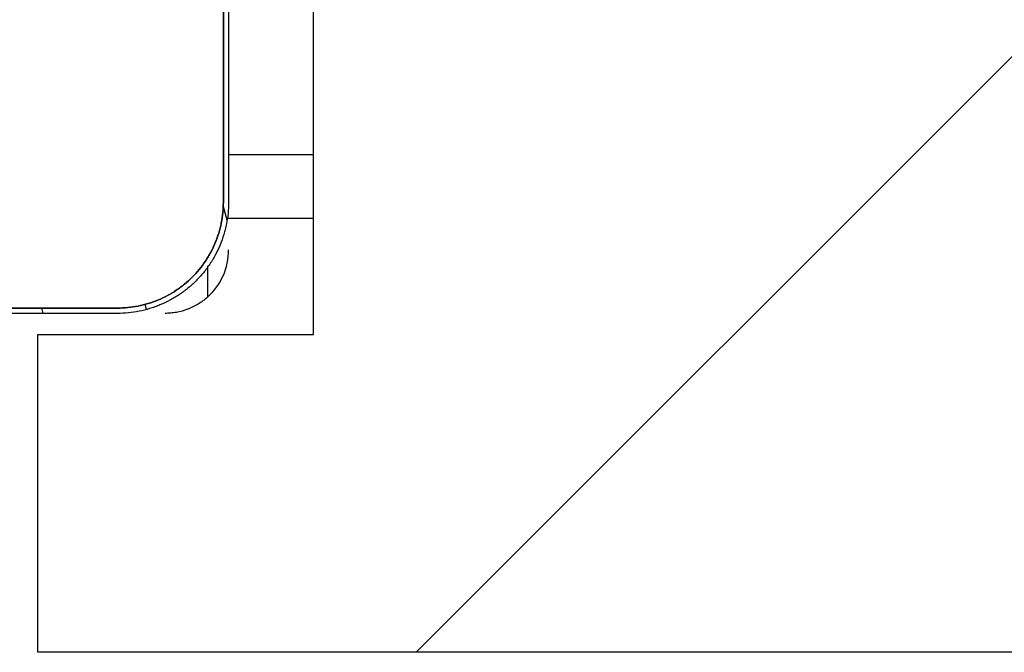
# Model space of a CAD drawing. Header units: millimetres. Extents: x -6500 to 4200, y 0 to 5940.
# Tile 4 of 157: x -5480 to -5433, y 662 to 692. Entities that reach past the tile are written whole.
import ezdxf

# ---------------------------------------------------------------- set-up
doc = ezdxf.new("R2010")
doc.units = ezdxf.units.MM
doc.layers.add('151', color=250, linetype='Continuous')

msp = doc.modelspace()

# ---------------------------------------------------------------- hatches: boundary and pattern name
at = {"layer": '151', "linetype": 'Continuous', "lineweight": -3}
h = msp.add_hatch(dxfattribs=at)
h.set_pattern_fill('ANSI31', color=256, scale=10.5, angle=89.9544, style=0)
h.set_pattern_definition([(134.9544, (-6500, 0), (-23.5919, -23.5544), [])])
edge = h.paths.add_edge_path(flags=0)
edge.add_line((-5517.913, 778.269), (-5462.913, 778.269))
edge.add_spline(control_points=[(-5462.913, 778.269), (-5462.748, 778.269), (-5462.419, 778.253), (-5462.094, 778.204), (-5461.852, 778.156), (-5461.772, 778.138), (-5461.612, 778.098), (-5461.533, 778.076), (-5461.299, 778.004), (-5460.992, 777.894), (-5460.698, 777.754), (-5460.481, 777.639), (-5460.41, 777.598), (-5460.304, 777.535), (-5460.269, 777.513), (-5460.199, 777.469), (-5460.165, 777.446), (-5459.994, 777.332), (-5459.732, 777.137), (-5459.491, 776.918), (-5459.261, 776.688), (-5459.151, 776.567), (-5459.02, 776.407), (-5458.994, 776.375), (-5458.944, 776.31), (-5458.919, 776.277), (-5458.846, 776.179), (-5458.799, 776.112), (-5458.663, 775.908), (-5458.495, 775.628), (-5458.356, 775.334), (-5458.262, 775.107), (-5458.232, 775.03), (-5458.191, 774.914), (-5458.177, 774.875), (-5458.151, 774.796), (-5458.139, 774.757), (-5458.08, 774.561), (-5458.001, 774.244), (-5457.953, 773.922), (-5457.921, 773.598), (-5457.913, 773.434), (-5457.913, 773.269)], knot_values=[0, 0, 0, 0, 0.0625, 0.125, 0.125, 0.15625, 0.15625, 0.1875, 0.1875, 0.25, 0.3125, 0.3125, 0.34375, 0.34375, 0.359375, 0.359375, 0.375, 0.375, 0.4375, 0.5, 0.5, 0.5625, 0.5625, 0.578125, 0.578125, 0.59375, 0.59375, 0.625, 0.625, 0.6875, 0.75, 0.75, 0.78125, 0.78125, 0.796875, 0.796875, 0.8125, 0.8125, 0.875, 0.9375, 0.9375, 1, 1, 1, 1], degree=3, periodic=0)
edge.add_line((-5457.913, 773.269), (-5457.913, 716.019))
edge.add_line((-5457.913, 716.019), (-5461.663, 716.019))
edge.add_line((-5461.663, 716.019), (-5461.663, 724.019))
edge.add_line((-5461.663, 724.019), (-5465.663, 724.019))
edge.add_line((-5465.663, 724.019), (-5465.663, 716.019))
edge.add_line((-5465.663, 716.019), (-5469.663, 716.019))
edge.add_line((-5469.663, 716.019), (-5469.663, 714.269))
edge.add_line((-5469.663, 714.269), (-5469.913, 714.269))
edge.add_line((-5469.913, 714.269), (-5469.913, 683.269))
edge.add_spline(control_points=[(-5469.913, 683.269), (-5469.913, 683.104), (-5469.929, 682.776), (-5469.977, 682.451), (-5470.026, 682.209), (-5470.044, 682.128), (-5470.084, 681.968), (-5470.106, 681.89), (-5470.177, 681.655), (-5470.288, 681.348), (-5470.427, 681.054), (-5470.543, 680.838), (-5470.583, 680.766), (-5470.647, 680.66), (-5470.669, 680.625), (-5470.713, 680.556), (-5470.735, 680.521), (-5470.849, 680.351), (-5471.044, 680.088), (-5471.263, 679.847), (-5471.494, 679.617), (-5471.615, 679.507), (-5471.774, 679.376), (-5471.806, 679.351), (-5471.871, 679.3), (-5471.904, 679.275), (-5472.003, 679.202), (-5472.07, 679.155), (-5472.274, 679.019), (-5472.553, 678.852), (-5472.848, 678.712), (-5473.075, 678.618), (-5473.152, 678.589), (-5473.268, 678.547), (-5473.307, 678.534), (-5473.385, 678.508), (-5473.424, 678.495), (-5473.621, 678.436), (-5473.937, 678.357), (-5474.259, 678.309), (-5474.584, 678.277), (-5474.748, 678.269), (-5474.913, 678.269)], knot_values=[0, 0, 0, 0, 0.0625, 0.125, 0.125, 0.15625, 0.15625, 0.1875, 0.1875, 0.25, 0.3125, 0.3125, 0.34375, 0.34375, 0.359375, 0.359375, 0.375, 0.375, 0.4375, 0.5, 0.5, 0.5625, 0.5625, 0.578125, 0.578125, 0.59375, 0.59375, 0.625, 0.625, 0.6875, 0.75, 0.75, 0.78125, 0.78125, 0.796875, 0.796875, 0.8125, 0.8125, 0.875, 0.9375, 0.9375, 1, 1, 1, 1], degree=3, periodic=0)
edge.add_line((-5474.913, 678.269), (-5503.913, 678.269))
edge.add_spline(control_points=[(-5503.913, 678.269), (-5504.078, 678.269), (-5504.406, 678.285), (-5504.731, 678.334), (-5504.973, 678.382), (-5505.054, 678.4), (-5505.213, 678.44), (-5505.292, 678.462), (-5505.527, 678.534), (-5505.833, 678.644), (-5506.128, 678.783), (-5506.344, 678.899), (-5506.415, 678.94), (-5506.521, 679.003), (-5506.556, 679.025), (-5506.626, 679.069), (-5506.66, 679.091), (-5506.831, 679.206), (-5507.093, 679.401), (-5507.334, 679.619), (-5507.565, 679.85), (-5507.675, 679.971), (-5507.805, 680.13), (-5507.831, 680.163), (-5507.882, 680.228), (-5507.906, 680.26), (-5507.98, 680.359), (-5508.027, 680.426), (-5508.163, 680.63), (-5508.33, 680.909), (-5508.469, 681.204), (-5508.563, 681.431), (-5508.593, 681.508), (-5508.635, 681.624), (-5508.648, 681.663), (-5508.674, 681.741), (-5508.686, 681.781), (-5508.746, 681.977), (-5508.825, 682.294), (-5508.872, 682.615), (-5508.904, 682.94), (-5508.913, 683.104), (-5508.913, 683.269)], knot_values=[0, 0, 0, 0, 0.0625, 0.125, 0.125, 0.15625, 0.15625, 0.1875, 0.1875, 0.25, 0.3125, 0.3125, 0.34375, 0.34375, 0.359375, 0.359375, 0.375, 0.375, 0.4375, 0.5, 0.5, 0.5625, 0.5625, 0.578125, 0.578125, 0.59375, 0.59375, 0.625, 0.625, 0.6875, 0.75, 0.75, 0.78125, 0.78125, 0.796875, 0.796875, 0.8125, 0.8125, 0.875, 0.9375, 0.9375, 1, 1, 1, 1], degree=3, periodic=0)
edge.add_line((-5508.913, 683.269), (-5508.913, 724.269))
edge.add_line((-5508.913, 724.269), (-5513.413, 724.269))
edge.add_line((-5513.413, 724.269), (-5513.413, 693.269))
edge.add_line((-5513.413, 693.269), (-5517.913, 693.269))
edge.add_line((-5517.913, 693.269), (-5517.913, 778.269))
h = msp.add_hatch(dxfattribs=at)
h.set_pattern_fill('ANSI31', color=256, scale=1.5, angle=59.9696, style=0)
h.set_pattern_definition([(104.9696, (-6500, 0), (-4.600875, -1.230183), [])])
edge = h.paths.add_edge_path(flags=0)
edge.add_line((-5474.913, 678.019), (-5503.913, 678.019))
edge.add_spline(control_points=[(-5503.913, 678.019), (-5504.086, 678.019), (-5504.431, 678.036), (-5504.772, 678.087), (-5505.026, 678.138), (-5505.111, 678.157), (-5505.278, 678.199), (-5505.361, 678.222), (-5505.607, 678.297), (-5505.929, 678.413), (-5506.238, 678.559), (-5506.466, 678.681), (-5506.54, 678.723), (-5506.652, 678.79), (-5506.689, 678.813), (-5506.762, 678.859), (-5506.798, 678.883), (-5506.977, 679.003), (-5507.252, 679.207), (-5507.505, 679.437), (-5507.747, 679.679), (-5507.863, 679.806), (-5508, 679.974), (-5508.027, 680.007), (-5508.08, 680.076), (-5508.106, 680.11), (-5508.183, 680.214), (-5508.232, 680.284), (-5508.375, 680.498), (-5508.551, 680.791), (-5508.697, 681.101), (-5508.796, 681.339), (-5508.827, 681.42), (-5508.871, 681.542), (-5508.885, 681.583), (-5508.912, 681.665), (-5508.925, 681.706), (-5508.987, 681.912), (-5509.07, 682.245), (-5509.12, 682.583), (-5509.154, 682.924), (-5509.163, 683.096), (-5509.163, 683.269)], knot_values=[0, 0, 0, 0, 0.0625, 0.125, 0.125, 0.15625, 0.15625, 0.1875, 0.1875, 0.25, 0.3125, 0.3125, 0.34375, 0.34375, 0.359375, 0.359375, 0.375, 0.375, 0.4375, 0.5, 0.5, 0.5625, 0.5625, 0.578125, 0.578125, 0.59375, 0.59375, 0.625, 0.625, 0.6875, 0.75, 0.75, 0.78125, 0.78125, 0.796875, 0.796875, 0.8125, 0.8125, 0.875, 0.9375, 0.9375, 1, 1, 1, 1], degree=3, periodic=0)
edge.add_line((-5509.163, 683.269), (-5509.163, 693.269))
edge.add_line((-5509.163, 693.269), (-5508.913, 693.269))
edge.add_line((-5508.913, 693.269), (-5508.913, 683.269))
edge.add_spline(control_points=[(-5508.913, 683.269), (-5508.913, 683.104), (-5508.904, 682.94), (-5508.872, 682.615), (-5508.825, 682.294), (-5508.746, 681.977), (-5508.686, 681.781), (-5508.674, 681.741), (-5508.648, 681.663), (-5508.635, 681.624), (-5508.593, 681.508), (-5508.563, 681.431), (-5508.469, 681.204), (-5508.33, 680.909), (-5508.163, 680.63), (-5508.027, 680.426), (-5507.98, 680.359), (-5507.906, 680.26), (-5507.882, 680.228), (-5507.831, 680.163), (-5507.805, 680.13), (-5507.675, 679.971), (-5507.565, 679.85), (-5507.334, 679.619), (-5507.093, 679.401), (-5506.831, 679.206), (-5506.66, 679.091), (-5506.626, 679.069), (-5506.556, 679.025), (-5506.521, 679.003), (-5506.415, 678.94), (-5506.344, 678.899), (-5506.128, 678.783), (-5505.833, 678.644), (-5505.527, 678.534), (-5505.292, 678.462), (-5505.213, 678.44), (-5505.054, 678.4), (-5504.973, 678.382), (-5504.731, 678.334), (-5504.406, 678.285), (-5504.078, 678.269), (-5503.913, 678.269)], knot_values=[0, 0, 0, 0, 0.0625, 0.0625, 0.125, 0.1875, 0.1875, 0.203125, 0.203125, 0.21875, 0.21875, 0.25, 0.25, 0.3125, 0.375, 0.375, 0.40625, 0.40625, 0.421875, 0.421875, 0.4375, 0.4375, 0.5, 0.5, 0.5625, 0.625, 0.625, 0.640625, 0.640625, 0.65625, 0.65625, 0.6875, 0.6875, 0.75, 0.8125, 0.8125, 0.84375, 0.84375, 0.875, 0.875, 0.9375, 1, 1, 1, 1], degree=3, periodic=0)
edge.add_line((-5503.913, 678.269), (-5474.913, 678.269))
edge.add_spline(control_points=[(-5474.913, 678.269), (-5474.748, 678.269), (-5474.584, 678.277), (-5474.259, 678.309), (-5473.937, 678.357), (-5473.621, 678.436), (-5473.424, 678.495), (-5473.385, 678.508), (-5473.307, 678.534), (-5473.268, 678.547), (-5473.152, 678.589), (-5473.075, 678.618), (-5472.848, 678.712), (-5472.553, 678.852), (-5472.274, 679.019), (-5472.07, 679.155), (-5472.003, 679.202), (-5471.904, 679.275), (-5471.871, 679.3), (-5471.806, 679.351), (-5471.774, 679.376), (-5471.615, 679.507), (-5471.494, 679.617), (-5471.263, 679.847), (-5471.044, 680.088), (-5470.849, 680.351), (-5470.735, 680.521), (-5470.713, 680.556), (-5470.669, 680.625), (-5470.647, 680.66), (-5470.583, 680.766), (-5470.543, 680.838), (-5470.427, 681.054), (-5470.288, 681.348), (-5470.177, 681.655), (-5470.106, 681.89), (-5470.084, 681.968), (-5470.044, 682.128), (-5470.026, 682.209), (-5469.977, 682.451), (-5469.929, 682.776), (-5469.913, 683.104), (-5469.913, 683.269)], knot_values=[0, 0, 0, 0, 0.0625, 0.0625, 0.125, 0.1875, 0.1875, 0.203125, 0.203125, 0.21875, 0.21875, 0.25, 0.25, 0.3125, 0.375, 0.375, 0.40625, 0.40625, 0.421875, 0.421875, 0.4375, 0.4375, 0.5, 0.5, 0.5625, 0.625, 0.625, 0.640625, 0.640625, 0.65625, 0.65625, 0.6875, 0.6875, 0.75, 0.8125, 0.8125, 0.84375, 0.84375, 0.875, 0.875, 0.9375, 1, 1, 1, 1], degree=3, periodic=0)
edge.add_line((-5469.913, 683.269), (-5469.913, 713.769))
edge.add_line((-5469.913, 713.769), (-5469.663, 713.769))
edge.add_line((-5469.663, 713.769), (-5469.663, 683.269))
edge.add_spline(control_points=[(-5469.663, 683.269), (-5469.663, 683.096), (-5469.68, 682.751), (-5469.731, 682.41), (-5469.781, 682.156), (-5469.8, 682.071), (-5469.843, 681.903), (-5469.866, 681.821), (-5469.941, 681.574), (-5470.056, 681.252), (-5470.203, 680.943), (-5470.324, 680.716), (-5470.367, 680.641), (-5470.434, 680.53), (-5470.456, 680.493), (-5470.503, 680.42), (-5470.526, 680.384), (-5470.646, 680.205), (-5470.851, 679.929), (-5471.081, 679.676), (-5471.323, 679.434), (-5471.45, 679.319), (-5471.617, 679.182), (-5471.651, 679.155), (-5471.719, 679.102), (-5471.754, 679.075), (-5471.858, 678.999), (-5471.928, 678.949), (-5472.142, 678.806), (-5472.435, 678.631), (-5472.745, 678.484), (-5472.983, 678.386), (-5473.063, 678.355), (-5473.186, 678.311), (-5473.227, 678.297), (-5473.309, 678.27), (-5473.35, 678.257), (-5473.556, 678.194), (-5473.888, 678.111), (-5474.227, 678.061), (-5474.567, 678.027), (-5474.739, 678.019), (-5474.913, 678.019)], knot_values=[0, 0, 0, 0, 0.0625, 0.125, 0.125, 0.15625, 0.15625, 0.1875, 0.1875, 0.25, 0.3125, 0.3125, 0.34375, 0.34375, 0.359375, 0.359375, 0.375, 0.375, 0.4375, 0.5, 0.5, 0.5625, 0.5625, 0.578125, 0.578125, 0.59375, 0.59375, 0.625, 0.625, 0.6875, 0.75, 0.75, 0.78125, 0.78125, 0.796875, 0.796875, 0.8125, 0.8125, 0.875, 0.9375, 0.9375, 1, 1, 1, 1], degree=3, periodic=0)
h = msp.add_hatch(dxfattribs=at)
h.set_pattern_fill('ANSI31', color=256, scale=10.5, style=0)
h.set_pattern_definition([(45, (-6500, 0), (-23.5732, 23.5732), [])])
h.paths.add_polyline_path([(-5465.663, 711.019), (-4647.663, 711.019), (-4647.663, 677.019), (-4634.663, 677.019), (-4634.663, 662.019), (-5478.663, 662.019), (-5478.663, 677.019), (-5465.663, 677.019)], flags=0)

# ---------------------------------------------------------------- linework, layer by layer
for p, q in [((-5469.913, 714.269), (-5469.913, 683.269)), ((-5469.913, 683.269), (-5469.913, 713.769)), ((-5469.663, 713.769), (-5469.663, 683.269)), ((-5465.663, 677.019), (-5465.663, 711.019)), ((-5469.663, 685.519), (-5465.663, 685.519)), ((-5469.663, 682.519), (-5465.663, 682.519)), ((-5470.663, 680.26), (-5470.663, 678.783)), ((-5474.913, 678.269), (-5503.913, 678.269)), ((-5503.913, 678.269), (-5474.913, 678.269)), ((-5474.913, 678.019), (-5503.913, 678.019)), ((-5478.663, 662.019), (-5478.663, 677.019)), ((-5478.663, 677.019), (-5465.663, 677.019)), ((-4634.663, 662.019), (-5478.663, 662.019))]:
    msp.add_line(p, q, dxfattribs=at)
msp.add_arc((-5472.663, 681.019), 3, 311.8103, 0, dxfattribs=at)
for points, knots in [([(-5469.913, 683.269), (-5469.913, 683.104), (-5469.929, 682.776), (-5469.977, 682.451), (-5470.026, 682.209), (-5470.044, 682.128), (-5470.084, 681.968), (-5470.106, 681.89), (-5470.177, 681.655), (-5470.288, 681.348), (-5470.427, 681.054), (-5470.543, 680.838), (-5470.583, 680.766), (-5470.647, 680.66), (-5470.669, 680.625), (-5470.713, 680.556), (-5470.735, 680.521), (-5470.849, 680.351), (-5471.044, 680.088), (-5471.263, 679.847), (-5471.494, 679.617), (-5471.615, 679.507), (-5471.774, 679.376), (-5471.806, 679.351), (-5471.871, 679.3), (-5471.904, 679.275), (-5472.003, 679.202), (-5472.07, 679.155), (-5472.274, 679.019), (-5472.553, 678.852), (-5472.848, 678.712), (-5473.075, 678.618), (-5473.152, 678.589), (-5473.268, 678.547), (-5473.307, 678.534), (-5473.385, 678.508), (-5473.424, 678.495), (-5473.621, 678.436), (-5473.937, 678.357), (-5474.259, 678.309), (-5474.584, 678.277), (-5474.748, 678.269), (-5474.913, 678.269)], [0, 0, 0, 0, 0.0625, 0.125, 0.125, 0.15625, 0.15625, 0.1875, 0.1875, 0.25, 0.3125, 0.3125, 0.34375, 0.34375, 0.359375, 0.359375, 0.375, 0.375, 0.4375, 0.5, 0.5, 0.5625, 0.5625, 0.578125, 0.578125, 0.59375, 0.59375, 0.625, 0.625, 0.6875, 0.75, 0.75, 0.78125, 0.78125, 0.796875, 0.796875, 0.8125, 0.8125, 0.875, 0.9375, 0.9375, 1, 1, 1, 1]), ([(-5474.913, 678.269), (-5474.748, 678.269), (-5474.584, 678.277), (-5474.259, 678.309), (-5473.937, 678.357), (-5473.621, 678.436), (-5473.424, 678.495), (-5473.385, 678.508), (-5473.307, 678.534), (-5473.268, 678.547), (-5473.152, 678.589), (-5473.075, 678.618), (-5472.848, 678.712), (-5472.553, 678.852), (-5472.274, 679.019), (-5472.07, 679.155), (-5472.003, 679.202), (-5471.904, 679.275), (-5471.871, 679.3), (-5471.806, 679.351), (-5471.774, 679.376), (-5471.615, 679.507), (-5471.494, 679.617), (-5471.263, 679.847), (-5471.044, 680.088), (-5470.849, 680.351), (-5470.735, 680.521), (-5470.713, 680.556), (-5470.669, 680.625), (-5470.647, 680.66), (-5470.583, 680.766), (-5470.543, 680.838), (-5470.427, 681.054), (-5470.288, 681.348), (-5470.177, 681.655), (-5470.106, 681.89), (-5470.084, 681.968), (-5470.044, 682.128), (-5470.026, 682.209), (-5469.977, 682.451), (-5469.929, 682.776), (-5469.913, 683.104), (-5469.913, 683.269)], [0, 0, 0, 0, 0.0625, 0.0625, 0.125, 0.1875, 0.1875, 0.203125, 0.203125, 0.21875, 0.21875, 0.25, 0.25, 0.3125, 0.375, 0.375, 0.40625, 0.40625, 0.421875, 0.421875, 0.4375, 0.4375, 0.5, 0.5, 0.5625, 0.625, 0.625, 0.640625, 0.640625, 0.65625, 0.65625, 0.6875, 0.6875, 0.75, 0.8125, 0.8125, 0.84375, 0.84375, 0.875, 0.875, 0.9375, 1, 1, 1, 1]), ([(-5469.663, 683.269), (-5469.663, 683.096), (-5469.68, 682.751), (-5469.731, 682.41), (-5469.781, 682.156), (-5469.8, 682.071), (-5469.843, 681.903), (-5469.866, 681.821), (-5469.941, 681.574), (-5470.056, 681.252), (-5470.203, 680.943), (-5470.324, 680.716), (-5470.367, 680.641), (-5470.434, 680.53), (-5470.456, 680.493), (-5470.503, 680.42), (-5470.526, 680.384), (-5470.646, 680.205), (-5470.851, 679.929), (-5471.081, 679.676), (-5471.323, 679.434), (-5471.45, 679.319), (-5471.617, 679.182), (-5471.651, 679.155), (-5471.719, 679.102), (-5471.754, 679.075), (-5471.858, 678.999), (-5471.928, 678.949), (-5472.142, 678.806), (-5472.435, 678.631), (-5472.745, 678.484), (-5472.983, 678.386), (-5473.063, 678.355), (-5473.186, 678.311), (-5473.227, 678.297), (-5473.309, 678.27), (-5473.35, 678.257), (-5473.556, 678.194), (-5473.888, 678.111), (-5474.227, 678.061), (-5474.567, 678.027), (-5474.739, 678.019), (-5474.913, 678.019)], [0, 0, 0, 0, 0.0625, 0.125, 0.125, 0.15625, 0.15625, 0.1875, 0.1875, 0.25, 0.3125, 0.3125, 0.34375, 0.34375, 0.359375, 0.359375, 0.375, 0.375, 0.4375, 0.5, 0.5, 0.5625, 0.5625, 0.578125, 0.578125, 0.59375, 0.59375, 0.625, 0.625, 0.6875, 0.75, 0.75, 0.78125, 0.78125, 0.796875, 0.796875, 0.8125, 0.8125, 0.875, 0.9375, 0.9375, 1, 1, 1, 1]), ([(-5470.663, 678.783), (-5470.732, 678.721), (-5470.876, 678.604), (-5471.104, 678.451), (-5471.265, 678.363), (-5471.39, 678.302), (-5471.432, 678.283), (-5471.517, 678.246), (-5471.559, 678.229), (-5471.774, 678.148), (-5471.949, 678.1), (-5472.17, 678.059), (-5472.215, 678.052), (-5472.304, 678.04), (-5472.349, 678.035), (-5472.484, 678.023), (-5472.573, 678.019), (-5472.663, 678.019)], [0, 0, 0, 0, 0.125, 0.25, 0.375, 0.375, 0.4375, 0.4375, 0.5, 0.5, 0.75, 0.75, 0.8125, 0.8125, 0.875, 0.875, 1, 1, 1, 1])]:
    msp.add_open_spline(points, degree=3, knots=knots, dxfattribs=at)

doc.saveas('drawing.dxf')
